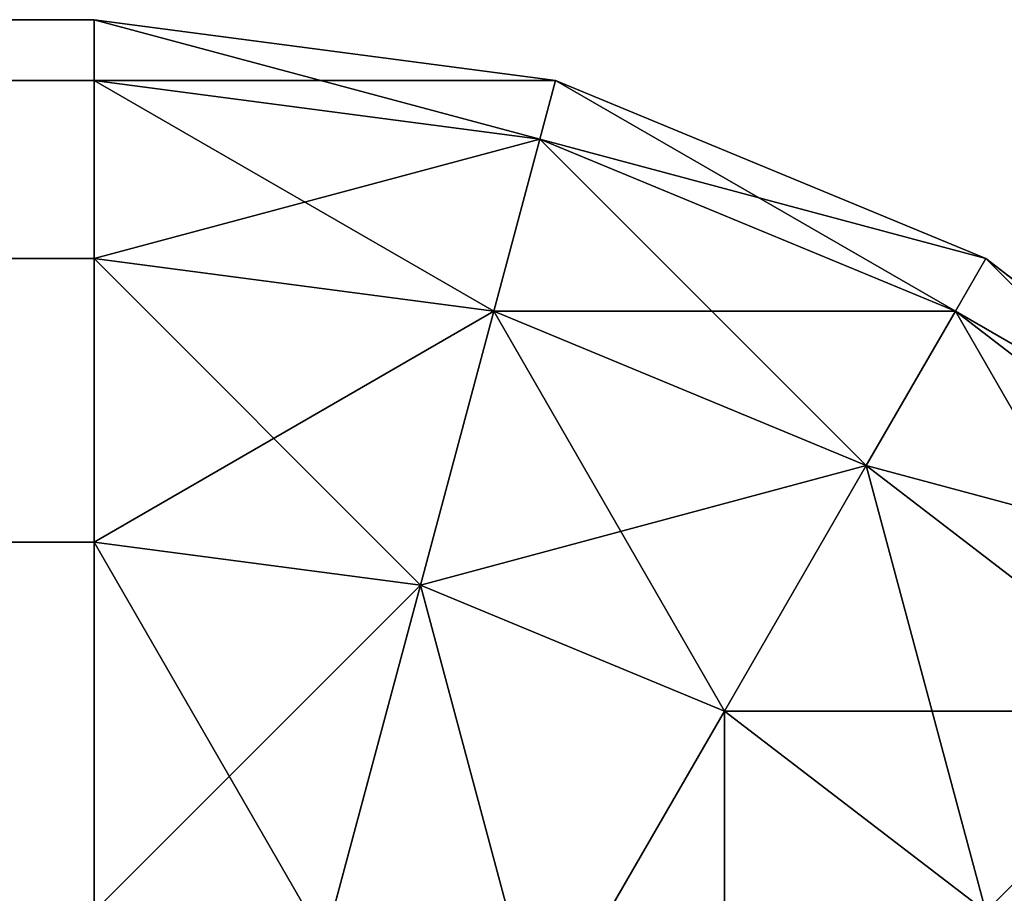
# Model space of a CAD drawing. Header units: centimetres. Extents: x -45 to 35, y -55 to 45.
# Tile 188 of 189: x 34.375 to 34.706, y 44.706 to 45. Entities that reach past the tile are written whole.
import ezdxf

# ---------------------------------------------------------------- set-up
doc = ezdxf.new("R2010")
doc.units = ezdxf.units.CM
doc.header["$LTSCALE"] = 2.54
doc.layers.get('0').update_dxf_attribs({"true_color": 0xff5454})

# ---------------------------------------------------------------- blocks, each defined once
blk = doc.blocks.new('Grupuj#4')
at = {"color": 7, "true_color": 0xfefefe}
for p, q in [((79.4, 100, 0.6), (0.6, 100, 0.6)), ((79.4, 100, 3.9), (0.6, 100, 3.9)), ((79.4, 100, 3.9), (0.6, 100, 3.9)), ((79.4, 100, 0.6), (0.6, 100, 0.6)), ((79.4, 100, 0.6), (79.4, 100, 3.9)), ((79.4, 99.97956, 4.05529), (79.4, 100, 3.9)), ((79.4, 100, 0.6), (79.4, 100, 3.9)), ((79.4, 100, 3.9), (79.55529, 99.97956, 3.9)), ((79.4, 100, 0.6), (79.55529, 99.97956, 0.6)), ((79.4, 99.97956, 0.44471), (79.4, 100, 0.6)), ((79.4, 99.97956, 0.44471), (79.4, 100, 0.6)), ((79.4, 100, 0.6), (79.55529, 99.97956, 0.6)), ((79.4, 99.97956, 4.05529), (79.4, 100, 3.9)), ((79.4, 100, 3.9), (79.55529, 99.97956, 3.9)), ((79.4, 99.97956, 4.05529), (0.6, 99.97956, 4.05529)), ((79.4, 99.97956, 4.05529), (0.6, 99.97956, 4.05529)), ((79.4, 99.97956, 0.44471), (0.6, 99.97956, 0.44471)), ((79.4, 99.97956, 0.44471), (0.6, 99.97956, 0.44471)), ((79.4, 99.91962, 4.2), (79.4, 99.97956, 4.05529)), ((79.4, 99.91962, 0.3), (79.4, 99.97956, 0.44471)), ((79.4, 99.97956, 0.44471), (79.55, 99.95981, 0.44471)), ((79.4, 99.91962, 0.3), (79.4, 99.97956, 0.44471)), ((79.4, 99.97956, 0.44471), (79.55, 99.95981, 0.44471)), ((79.4, 99.97956, 4.05529), (79.55, 99.95981, 4.05529)), ((79.4, 99.91962, 4.2), (79.4, 99.97956, 4.05529)), ((79.4, 99.97956, 4.05529), (79.55, 99.95981, 4.05529)), ((79.55529, 99.97956, 0.6), (79.55, 99.95981, 0.44471)), ((79.55529, 99.97956, 0.6), (79.55, 99.95981, 0.44471)), ((79.55529, 99.97956, 3.9), (79.55, 99.95981, 4.05529)), ((79.55529, 99.97956, 3.9), (79.55, 99.95981, 4.05529)), ((79.55529, 99.97956, 3.9), (79.55529, 99.97956, 0.6)), ((79.55529, 99.97956, 3.9), (79.55529, 99.97956, 0.6)), ((79.55529, 99.97956, 3.9), (79.7, 99.91962, 3.9)), ((79.55529, 99.97956, 0.6), (79.7, 99.91962, 0.6)), ((79.55529, 99.97956, 0.6), (79.7, 99.91962, 0.6)), ((79.55529, 99.97956, 3.9), (79.7, 99.91962, 3.9)), ((79.55, 99.95981, 0.44471), (79.53449, 99.90191, 0.3)), ((79.55, 99.95981, 0.44471), (79.53449, 99.90191, 0.3)), ((79.55, 99.95981, 4.05529), (79.53449, 99.90191, 4.2)), ((79.55, 99.95981, 4.05529), (79.53449, 99.90191, 4.2)), ((79.55, 99.95981, 0.44471), (79.68978, 99.90191, 0.44471)), ((79.55, 99.95981, 0.44471), (79.68978, 99.90191, 0.44471)), ((79.55, 99.95981, 4.05529), (79.68978, 99.90191, 4.05529)), ((79.55, 99.95981, 4.05529), (79.68978, 99.90191, 4.05529)), ((79.4, 99.91962, 4.2), (0.6, 99.91962, 4.2)), ((79.4, 99.91962, 4.2), (0.6, 99.91962, 4.2)), ((79.4, 99.91962, 0.3), (0.6, 99.91962, 0.3)), ((79.4, 99.91962, 0.3), (0.6, 99.91962, 0.3)), ((79.4, 99.82426, 4.32426), (79.4, 99.91962, 4.2)), ((79.4, 99.82426, 0.17574), (79.4, 99.91962, 0.3)), ((79.4, 99.82426, 0.17574), (79.4, 99.91962, 0.3)), ((79.4, 99.91962, 0.3), (79.53449, 99.90191, 0.3)), ((79.4, 99.91962, 0.3), (79.53449, 99.90191, 0.3)), ((79.4, 99.91962, 4.2), (79.53449, 99.90191, 4.2)), ((79.4, 99.82426, 4.32426), (79.4, 99.91962, 4.2)), ((79.4, 99.91962, 4.2), (79.53449, 99.90191, 4.2)), ((79.7, 99.91962, 0.6), (79.68978, 99.90191, 0.44471)), ((79.7, 99.91962, 0.6), (79.68978, 99.90191, 0.44471)), ((79.7, 99.91962, 3.9), (79.68978, 99.90191, 4.05529)), ((79.7, 99.91962, 3.9), (79.68978, 99.90191, 4.05529)), ((79.7, 99.91962, 3.9), (79.7, 99.91962, 0.6)), ((79.7, 99.91962, 3.9), (79.82426, 99.82426, 3.9)), ((79.7, 99.91962, 0.6), (79.82426, 99.82426, 0.6)), ((79.7, 99.91962, 3.9), (79.7, 99.91962, 0.6)), ((79.7, 99.91962, 0.6), (79.82426, 99.82426, 0.6)), ((79.7, 99.91962, 3.9), (79.82426, 99.82426, 3.9)), ((79.53449, 99.90191, 0.3), (79.50981, 99.80981, 0.17574)), ((79.53449, 99.90191, 0.3), (79.50981, 99.80981, 0.17574)), ((79.53449, 99.90191, 4.2), (79.50981, 99.80981, 4.32426)), ((79.53449, 99.90191, 4.2), (79.50981, 99.80981, 4.32426)), ((79.53449, 99.90191, 0.3), (79.65981, 99.85, 0.3)), ((79.53449, 99.90191, 0.3), (79.65981, 99.85, 0.3)), ((79.53449, 99.90191, 4.2), (79.65981, 99.85, 4.2)), ((79.53449, 99.90191, 4.2), (79.65981, 99.85, 4.2)), ((79.68978, 99.90191, 0.44471), (79.65981, 99.85, 0.3)), ((79.68978, 99.90191, 0.44471), (79.65981, 99.85, 0.3)), ((79.68978, 99.90191, 4.05529), (79.65981, 99.85, 4.2)), ((79.68978, 99.90191, 4.05529), (79.65981, 99.85, 4.2)), ((79.68978, 99.90191, 0.44471), (79.80981, 99.80981, 0.44471)), ((79.68978, 99.90191, 0.44471), (79.80981, 99.80981, 0.44471)), ((79.68978, 99.90191, 4.05529), (79.80981, 99.80981, 4.05529)), ((79.68978, 99.90191, 4.05529), (79.80981, 99.80981, 4.05529)), ((79.65981, 99.85, 0.3), (79.61213, 99.76742, 0.17574)), ((79.65981, 99.85, 0.3), (79.61213, 99.76742, 0.17574)), ((79.65981, 99.85, 4.2), (79.61213, 99.76742, 4.32426)), ((79.65981, 99.85, 4.2), (79.61213, 99.76742, 4.32426)), ((79.65981, 99.85, 0.3), (79.76742, 99.76742, 0.3)), ((79.65981, 99.85, 0.3), (79.76742, 99.76742, 0.3)), ((79.65981, 99.85, 4.2), (79.76742, 99.76742, 4.2)), ((79.65981, 99.85, 4.2), (79.76742, 99.76742, 4.2)), ((79.4, 99.82426, 4.32426), (0.6, 99.82426, 4.32426)), ((79.4, 99.82426, 4.32426), (0.6, 99.82426, 4.32426)), ((79.4, 99.82426, 0.17574), (0.6, 99.82426, 0.17574)), ((79.4, 99.82426, 0.17574), (0.6, 99.82426, 0.17574)), ((79.4, 99.7, 4.41962), (79.4, 99.82426, 4.32426)), ((79.4, 99.7, 0.08038), (79.4, 99.82426, 0.17574)), ((79.4, 99.7, 0.08038), (79.4, 99.82426, 0.17574)), ((79.4, 99.82426, 0.17574), (79.50981, 99.80981, 0.17574)), ((79.4, 99.82426, 0.17574), (79.50981, 99.80981, 0.17574)), ((79.4, 99.7, 4.41962), (79.4, 99.82426, 4.32426)), ((79.4, 99.82426, 4.32426), (79.50981, 99.80981, 4.32426)), ((79.4, 99.82426, 4.32426), (79.50981, 99.80981, 4.32426)), ((79.50981, 99.80981, 0.17574), (79.47765, 99.68978, 0.08038)), ((79.50981, 99.80981, 0.17574), (79.47765, 99.68978, 0.08038)), ((79.50981, 99.80981, 4.32426), (79.47765, 99.68978, 4.41962)), ((79.50981, 99.80981, 4.32426), (79.47765, 99.68978, 4.41962)), ((79.50981, 99.80981, 0.17574), (79.61213, 99.76742, 0.17574)), ((79.50981, 99.80981, 0.17574), (79.61213, 99.76742, 0.17574)), ((79.50981, 99.80981, 4.32426), (79.61213, 99.76742, 4.32426)), ((79.50981, 99.80981, 4.32426), (79.61213, 99.76742, 4.32426)), ((79.61213, 99.76742, 0.17574), (79.55, 99.65981, 0.08038)), ((79.61213, 99.76742, 0.17574), (79.55, 99.65981, 0.08038)), ((79.61213, 99.76742, 4.32426), (79.55, 99.65981, 4.41962)), ((79.61213, 99.76742, 4.32426), (79.55, 99.65981, 4.41962)), ((79.61213, 99.76742, 0.17574), (79.7, 99.7, 0.17574)), ((79.61213, 99.76742, 0.17574), (79.7, 99.7, 0.17574)), ((79.61213, 99.76742, 4.32426), (79.7, 99.7, 4.32426)), ((79.61213, 99.76742, 4.32426), (79.7, 99.7, 4.32426)), ((79.76742, 99.76742, 0.3), (79.7, 99.7, 0.17574)), ((79.76742, 99.76742, 0.3), (79.7, 99.7, 0.17574)), ((79.76742, 99.76742, 4.2), (79.7, 99.7, 4.32426)), ((79.76742, 99.76742, 4.2), (79.7, 99.7, 4.32426))]:
    blk.add_line(p, q, dxfattribs=at)
mesh = blk.add_polyface(dxfattribs=at)
corners = [(0.6, 100, 3.9), (79.4, 100, 0.6), (0.6, 100, 0.6), (79.4, 100, 3.9)]
mesh.append_faces([[corners[k] for k in face] for face in [(0, 1, 2), (1, 0, 3)]], dxfattribs={"vtx0": -1, "color": 7})
mesh = blk.add_polyface(dxfattribs=at)
corners = [(0.6, 99.97956, 4.05529), (79.4, 100, 3.9), (0.6, 100, 3.9), (79.4, 99.97956, 4.05529)]
mesh.append_faces([[corners[k] for k in face] for face in [(0, 1, 2), (1, 0, 3)]], dxfattribs={"vtx0": -1, "color": 7})
mesh = blk.add_polyface(dxfattribs=at)
corners = [(0.6, 100, 0.6), (79.4, 99.97956, 0.44471), (0.6, 99.97956, 0.44471), (79.4, 100, 0.6)]
mesh.append_faces([[corners[k] for k in face] for face in [(0, 1, 2), (1, 0, 3)]], dxfattribs={"vtx0": -1, "color": 7})
mesh = blk.add_polyface(dxfattribs=at)
corners = [(79.4, 100, 3.9), (79.55529, 99.97956, 0.6), (79.4, 100, 0.6), (79.55529, 99.97956, 3.9)]
mesh.append_faces([[corners[k] for k in face] for face in [(0, 1, 2), (1, 0, 3)]], dxfattribs={"vtx0": -1, "color": 7})
mesh = blk.add_polyface(dxfattribs=at)
corners = [(79.4, 100, 0.6), (79.55, 99.95981, 0.44471), (79.4, 99.97956, 0.44471), (79.55529, 99.97956, 0.6)]
mesh.append_faces([[corners[k] for k in face] for face in [(0, 1, 2), (1, 0, 3)]], dxfattribs={"vtx0": -1, "color": 7})
mesh = blk.add_polyface(dxfattribs=at)
corners = [(79.4, 99.97956, 4.05529), (79.55529, 99.97956, 3.9), (79.4, 100, 3.9), (79.55, 99.95981, 4.05529)]
mesh.append_faces([[corners[k] for k in face] for face in [(0, 1, 2), (1, 0, 3)]], dxfattribs={"vtx0": -1, "color": 7})
mesh = blk.add_polyface(dxfattribs=at)
corners = [(0.6, 99.91962, 4.2), (79.4, 99.97956, 4.05529), (0.6, 99.97956, 4.05529), (79.4, 99.91962, 4.2)]
mesh.append_faces([[corners[k] for k in face] for face in [(0, 1, 2), (1, 0, 3)]], dxfattribs={"vtx0": -1, "color": 7})
mesh = blk.add_polyface(dxfattribs=at)
corners = [(0.6, 99.97956, 0.44471), (79.4, 99.91962, 0.3), (0.6, 99.91962, 0.3), (79.4, 99.97956, 0.44471)]
mesh.append_faces([[corners[k] for k in face] for face in [(0, 1, 2), (1, 0, 3)]], dxfattribs={"vtx0": -1, "color": 7})
mesh = blk.add_polyface(dxfattribs=at)
corners = [(79.4, 99.97956, 0.44471), (79.53449, 99.90191, 0.3), (79.4, 99.91962, 0.3), (79.55, 99.95981, 0.44471)]
mesh.append_faces([[corners[k] for k in face] for face in [(0, 1, 2), (1, 0, 3)]], dxfattribs={"vtx0": -1, "color": 7})
mesh = blk.add_polyface(dxfattribs=at)
corners = [(79.4, 99.91962, 4.2), (79.55, 99.95981, 4.05529), (79.4, 99.97956, 4.05529), (79.53449, 99.90191, 4.2)]
mesh.append_faces([[corners[k] for k in face] for face in [(0, 1, 2), (1, 0, 3)]], dxfattribs={"vtx0": -1, "color": 7})
mesh = blk.add_polyface(dxfattribs=at)
corners = [(79.55529, 99.97956, 0.6), (79.68978, 99.90191, 0.44471), (79.55, 99.95981, 0.44471), (79.7, 99.91962, 0.6)]
mesh.append_faces([[corners[k] for k in face] for face in [(0, 1, 2), (1, 0, 3)]], dxfattribs={"vtx0": -1, "color": 7})
mesh = blk.add_polyface(dxfattribs=at)
corners = [(79.55, 99.95981, 4.05529), (79.7, 99.91962, 3.9), (79.55529, 99.97956, 3.9), (79.68978, 99.90191, 4.05529)]
mesh.append_faces([[corners[k] for k in face] for face in [(0, 1, 2), (1, 0, 3)]], dxfattribs={"vtx0": -1, "color": 7})
mesh = blk.add_polyface(dxfattribs=at)
corners = [(79.55529, 99.97956, 3.9), (79.7, 99.91962, 0.6), (79.55529, 99.97956, 0.6), (79.7, 99.91962, 3.9)]
mesh.append_faces([[corners[k] for k in face] for face in [(0, 1, 2), (1, 0, 3)]], dxfattribs={"vtx0": -1, "color": 7})
mesh = blk.add_polyface(dxfattribs=at)
corners = [(79.55, 99.95981, 0.44471), (79.65981, 99.85, 0.3), (79.53449, 99.90191, 0.3), (79.68978, 99.90191, 0.44471)]
mesh.append_faces([[corners[k] for k in face] for face in [(0, 1, 2), (1, 0, 3)]], dxfattribs={"vtx0": -1, "color": 7})
mesh = blk.add_polyface(dxfattribs=at)
corners = [(79.53449, 99.90191, 4.2), (79.68978, 99.90191, 4.05529), (79.55, 99.95981, 4.05529), (79.65981, 99.85, 4.2)]
mesh.append_faces([[corners[k] for k in face] for face in [(0, 1, 2), (1, 0, 3)]], dxfattribs={"vtx0": -1, "color": 7})
mesh = blk.add_polyface(dxfattribs=at)
corners = [(0.6, 99.82426, 4.32426), (79.4, 99.91962, 4.2), (0.6, 99.91962, 4.2), (79.4, 99.82426, 4.32426)]
mesh.append_faces([[corners[k] for k in face] for face in [(0, 1, 2), (1, 0, 3)]], dxfattribs={"vtx0": -1, "color": 7})
mesh = blk.add_polyface(dxfattribs=at)
corners = [(0.6, 99.91962, 0.3), (79.4, 99.82426, 0.17574), (0.6, 99.82426, 0.17574), (79.4, 99.91962, 0.3)]
mesh.append_faces([[corners[k] for k in face] for face in [(0, 1, 2), (1, 0, 3)]], dxfattribs={"vtx0": -1, "color": 7})
mesh = blk.add_polyface(dxfattribs=at)
corners = [(79.4, 99.91962, 0.3), (79.50981, 99.80981, 0.17574), (79.4, 99.82426, 0.17574), (79.53449, 99.90191, 0.3)]
mesh.append_faces([[corners[k] for k in face] for face in [(0, 1, 2), (1, 0, 3)]], dxfattribs={"vtx0": -1, "color": 7})
mesh = blk.add_polyface(dxfattribs=at)
corners = [(79.4, 99.82426, 4.32426), (79.53449, 99.90191, 4.2), (79.4, 99.91962, 4.2), (79.50981, 99.80981, 4.32426)]
mesh.append_faces([[corners[k] for k in face] for face in [(0, 1, 2), (1, 0, 3)]], dxfattribs={"vtx0": -1, "color": 7})
mesh = blk.add_polyface(dxfattribs=at)
corners = [(79.7, 99.91962, 0.6), (79.80981, 99.80981, 0.44471), (79.68978, 99.90191, 0.44471), (79.82426, 99.82426, 0.6)]
mesh.append_faces([[corners[k] for k in face] for face in [(0, 1, 2), (1, 0, 3)]], dxfattribs={"vtx0": -1, "color": 7})
mesh = blk.add_polyface(dxfattribs=at)
corners = [(79.68978, 99.90191, 4.05529), (79.82426, 99.82426, 3.9), (79.7, 99.91962, 3.9), (79.80981, 99.80981, 4.05529)]
mesh.append_faces([[corners[k] for k in face] for face in [(0, 1, 2), (1, 0, 3)]], dxfattribs={"vtx0": -1, "color": 7})
mesh = blk.add_polyface(dxfattribs=at)
corners = [(79.7, 99.91962, 3.9), (79.82426, 99.82426, 0.6), (79.7, 99.91962, 0.6), (79.82426, 99.82426, 3.9)]
mesh.append_faces([[corners[k] for k in face] for face in [(0, 1, 2), (1, 0, 3)]], dxfattribs={"vtx0": -1, "color": 7})
mesh = blk.add_polyface(dxfattribs=at)
corners = [(79.53449, 99.90191, 0.3), (79.61213, 99.76742, 0.17574), (79.50981, 99.80981, 0.17574), (79.65981, 99.85, 0.3)]
mesh.append_faces([[corners[k] for k in face] for face in [(0, 1, 2), (1, 0, 3)]], dxfattribs={"vtx0": -1, "color": 7})
mesh = blk.add_polyface(dxfattribs=at)
corners = [(79.50981, 99.80981, 4.32426), (79.65981, 99.85, 4.2), (79.53449, 99.90191, 4.2), (79.61213, 99.76742, 4.32426)]
mesh.append_faces([[corners[k] for k in face] for face in [(0, 1, 2), (1, 0, 3)]], dxfattribs={"vtx0": -1, "color": 7})
mesh = blk.add_polyface(dxfattribs=at)
corners = [(79.68978, 99.90191, 0.44471), (79.76742, 99.76742, 0.3), (79.65981, 99.85, 0.3), (79.80981, 99.80981, 0.44471)]
mesh.append_faces([[corners[k] for k in face] for face in [(0, 1, 2), (1, 0, 3)]], dxfattribs={"vtx0": -1, "color": 7})
mesh = blk.add_polyface(dxfattribs=at)
corners = [(79.65981, 99.85, 4.2), (79.80981, 99.80981, 4.05529), (79.68978, 99.90191, 4.05529), (79.76742, 99.76742, 4.2)]
mesh.append_faces([[corners[k] for k in face] for face in [(0, 1, 2), (1, 0, 3)]], dxfattribs={"vtx0": -1, "color": 7})
mesh = blk.add_polyface(dxfattribs=at)
corners = [(79.65981, 99.85, 0.3), (79.7, 99.7, 0.17574), (79.61213, 99.76742, 0.17574), (79.76742, 99.76742, 0.3)]
mesh.append_faces([[corners[k] for k in face] for face in [(0, 1, 2), (1, 0, 3)]], dxfattribs={"vtx0": -1, "color": 7})
mesh = blk.add_polyface(dxfattribs=at)
corners = [(79.61213, 99.76742, 4.32426), (79.76742, 99.76742, 4.2), (79.65981, 99.85, 4.2), (79.7, 99.7, 4.32426)]
mesh.append_faces([[corners[k] for k in face] for face in [(0, 1, 2), (1, 0, 3)]], dxfattribs={"vtx0": -1, "color": 7})
mesh = blk.add_polyface(dxfattribs=at)
corners = [(79.4, 99.7, 4.41962), (0.6, 99.82426, 4.32426), (0.6, 99.7, 4.41962), (79.4, 99.82426, 4.32426)]
mesh.append_faces([[corners[k] for k in face] for face in [(0, 1, 2), (1, 0, 3)]], dxfattribs={"vtx0": -1, "color": 7})
mesh = blk.add_polyface(dxfattribs=at)
corners = [(79.4, 99.82426, 0.17574), (0.6, 99.7, 0.08038), (0.6, 99.82426, 0.17574), (79.4, 99.7, 0.08038)]
mesh.append_faces([[corners[k] for k in face] for face in [(0, 1, 2), (1, 0, 3)]], dxfattribs={"vtx0": -1, "color": 7})
mesh = blk.add_polyface(dxfattribs=at)
corners = [(79.50981, 99.80981, 0.17574), (79.4, 99.7, 0.08038), (79.4, 99.82426, 0.17574), (79.47765, 99.68978, 0.08038)]
mesh.append_faces([[corners[k] for k in face] for face in [(0, 1, 2), (1, 0, 3)]], dxfattribs={"vtx0": -1, "color": 7})
mesh = blk.add_polyface(dxfattribs=at)
corners = [(79.47765, 99.68978, 4.41962), (79.4, 99.82426, 4.32426), (79.4, 99.7, 4.41962), (79.50981, 99.80981, 4.32426)]
mesh.append_faces([[corners[k] for k in face] for face in [(0, 1, 2), (1, 0, 3)]], dxfattribs={"vtx0": -1, "color": 7})
mesh = blk.add_polyface(dxfattribs=at)
corners = [(79.50981, 99.80981, 0.17574), (79.55, 99.65981, 0.08038), (79.47765, 99.68978, 0.08038), (79.61213, 99.76742, 0.17574)]
mesh.append_faces([[corners[k] for k in face] for face in [(0, 1, 2), (1, 0, 3)]], dxfattribs={"vtx0": -1, "color": 7})
mesh = blk.add_polyface(dxfattribs=at)
corners = [(79.55, 99.65981, 4.41962), (79.50981, 99.80981, 4.32426), (79.47765, 99.68978, 4.41962), (79.61213, 99.76742, 4.32426)]
mesh.append_faces([[corners[k] for k in face] for face in [(0, 1, 2), (1, 0, 3)]], dxfattribs={"vtx0": -1, "color": 7})
mesh = blk.add_polyface(dxfattribs=at)
corners = [(79.61213, 99.76742, 0.17574), (79.61213, 99.61213, 0.08038), (79.55, 99.65981, 0.08038), (79.7, 99.7, 0.17574)]
mesh.append_faces([[corners[k] for k in face] for face in [(0, 1, 2), (1, 0, 3)]], dxfattribs={"vtx0": -1, "color": 7})
mesh = blk.add_polyface(dxfattribs=at)
corners = [(79.61213, 99.61213, 4.41962), (79.61213, 99.76742, 4.32426), (79.55, 99.65981, 4.41962), (79.7, 99.7, 4.32426)]
mesh.append_faces([[corners[k] for k in face] for face in [(0, 1, 2), (1, 0, 3)]], dxfattribs={"vtx0": -1, "color": 7})
mesh = blk.add_polyface(dxfattribs=at)
corners = [(79.7, 99.7, 0.17574), (79.85, 99.65981, 0.3), (79.76742, 99.61213, 0.17574), (79.76742, 99.76742, 0.3)]
mesh.append_faces([[corners[k] for k in face] for face in [(0, 1, 2), (1, 0, 3)]], dxfattribs={"vtx0": -1, "color": 7})
mesh = blk.add_polyface(dxfattribs=at)
corners = [(79.85, 99.65981, 4.2), (79.7, 99.7, 4.32426), (79.76742, 99.61213, 4.32426), (79.76742, 99.76742, 4.2)]
mesh.append_faces([[corners[k] for k in face] for face in [(0, 1, 2), (1, 0, 3)]], dxfattribs={"vtx0": -1, "color": 7})
blk = doc.blocks.new('Oltens Superior brodzik prostok_tny 100x80 cm akrylowy bia_y 15002000')
at = {"color": 0}
blk.add_blockref('Grupuj#4', (0, -10), dxfattribs=at)

msp = doc.modelspace()

# ---------------------------------------------------------------- block references
at = {"color": 0}
msp.add_blockref('Oltens Superior brodzik prostok_tny 100x80 cm akrylowy bia_y 15002000', (-45, -45, -2.25), dxfattribs=at)

doc.saveas('drawing.dxf')
